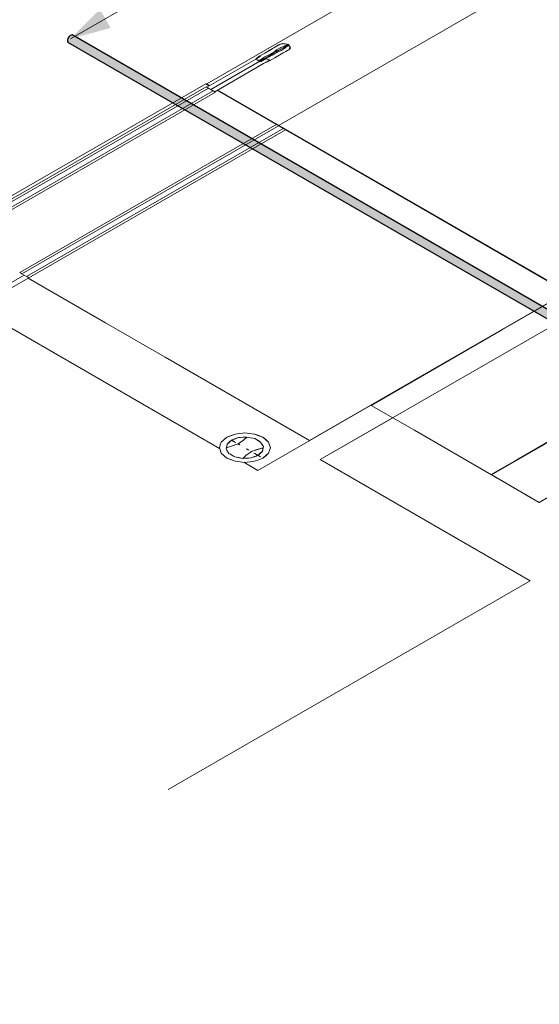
# Model space of a CAD drawing. Header units: millimetres. Extents: x 2 to 902, y -447 to 199.
# Tile 3 of 256: x 15.4 to 22.88, y 39.4 to 53.58. Entities that reach past the tile are written whole.
import ezdxf

# ---------------------------------------------------------------- set-up
doc = ezdxf.new("R2010")
doc.units = ezdxf.units.MM
doc.header["$MEASUREMENT"] = 0
for name, color, linetype, lineweight in [('AL-Condutos', 3, 'Continuous', 25), ('Cotas', 1, 'Continuous', 0), ('IFC-Corrimão-Contorno', 36, 'Continuous', 5), ('IFC-Elemento terminal-Contorno', 253, 'Continuous', 5), ('IFC-Laje-Contorno', 134, 'Continuous', 5), ('IFC-Parede padrão-Contorno', 44, 'Continuous', 5), ('IFC-Pilar-Contorno', 83, 'Continuous', 5)]:
    doc.layers.add(name, color=color, linetype=linetype, lineweight=lineweight)

msp = doc.modelspace()

# ---------------------------------------------------------------- hatches: boundary and pattern name
at = {"layer": 'AL-Condutos', "linetype": 'Continuous'}
for points in [[(16.102, 53.328), (30.36, 45.113), (16.102, 53.328), (16.09, 53.306), (30.534, 44.982), (16.09, 53.306), (30.623, 44.915), (30.538, 44.979), (30.623, 44.915), (30.626, 44.913), (30.63, 44.911), (30.633, 44.909), (30.63, 44.914), (30.629, 44.915), (30.628, 44.918), (30.627, 44.917), (30.628, 44.918), (30.626, 44.925), (30.626, 44.918), (30.626, 44.919), (30.615, 44.935), (30.626, 44.919), (30.626, 44.918), (30.626, 44.925), (30.626, 44.928), (30.626, 44.925), (30.626, 44.928), (30.626, 44.929), (30.626, 44.929), (30.614, 44.936), (30.626, 44.929), (30.611, 44.94), (30.61, 44.94), (30.519, 44.993), (30.61, 44.94), (30.611, 44.94), (30.61, 44.941), (30.518, 44.994), (30.518, 44.994), (30.518, 44.994), (30.61, 44.941), (30.61, 44.941), (30.61, 44.941), (30.517, 44.995), (30.61, 44.941), (30.61, 44.941), (30.611, 44.94), (30.625, 44.932), (30.626, 44.931), (30.626, 44.937), (30.623, 44.939), (30.603, 44.951), (30.483, 45.02), (30.455, 45.041), (30.483, 45.02), (30.603, 44.951), (30.623, 44.939), (30.626, 44.937), (30.626, 44.942), (30.622, 44.945), (30.597, 44.959), (30.622, 44.945), (30.626, 44.942), (30.626, 44.959), (30.617, 44.964), (30.576, 44.988), (30.617, 44.964), (30.626, 44.959), (30.626, 44.96), (30.617, 44.965), (30.576, 44.989), (30.358, 45.114), (30.626, 44.96), (30.355, 45.116), (16.118, 53.346)], [(16.118, 53.346), (30.225, 45.214), (30.511, 45.05), (30.547, 45.029), (30.511, 45.05), (30.547, 45.029), (30.511, 45.05), (30.225, 45.215), (30.511, 45.05), (30.222, 45.217), (16.136, 53.356)], [(16.118, 53.346), (30.298, 45.159), (16.118, 53.346), (30.355, 45.116), (30.576, 44.989), (30.617, 44.965), (30.626, 44.96), (30.626, 44.961), (30.626, 44.963), (30.624, 44.965), (30.623, 44.965), (30.621, 44.967), (30.617, 44.97), (30.616, 44.97), (30.603, 44.98), (30.616, 44.97), (30.617, 44.97), (30.621, 44.967), (30.623, 44.965), (30.624, 44.965), (30.622, 44.967), (30.616, 44.976), (30.615, 44.977), (30.585, 44.994), (30.613, 44.978), (30.615, 44.977), (30.615, 44.977), (30.614, 44.978), (30.613, 44.98), (30.614, 44.978), (30.615, 44.977), (30.615, 44.977), (30.615, 44.976), (30.615, 44.977), (30.615, 44.976), (30.615, 44.977), (30.613, 44.985), (30.613, 44.985), (30.607, 44.988), (30.603, 44.994), (30.575, 45.001), (30.563, 45.006), (30.575, 45.001), (30.603, 44.994), (30.572, 45.004), (30.571, 45.005), (30.557, 45.015), (30.521, 45.042), (30.557, 45.015), (30.571, 45.005), (30.572, 45.004), (30.603, 44.994), (30.607, 44.988), (30.613, 44.985), (30.613, 44.985), (30.613, 44.989), (30.613, 44.991), (30.612, 44.991), (30.611, 44.991), (30.6, 44.998), (30.547, 45.028), (30.513, 45.048), (30.547, 45.028), (30.6, 44.998), (30.6, 44.998), (30.6, 44.998), (30.611, 44.991), (30.612, 44.991), (30.612, 44.991), (30.611, 44.992), (30.6, 44.998), (30.547, 45.029), (30.6, 44.998), (30.613, 44.991), (30.6, 44.998), (30.547, 45.029), (30.511, 45.049), (30.512, 45.049), (30.511, 45.049), (30.227, 45.213), (30.511, 45.049), (30.547, 45.029), (30.511, 45.05), (30.225, 45.214)], [(30.608, 45.008), (16.153, 53.357), (16.136, 53.356), (30.608, 45.008), (30.613, 45.005), (30.613, 45.005)], [(16.136, 53.356), (30.6, 44.998), (30.61, 44.992), (30.611, 44.992), (30.611, 44.994), (30.597, 45.002), (30.611, 44.994), (30.611, 44.992), (30.612, 44.992), (30.612, 44.991), (30.613, 44.991), (30.613, 44.992), (30.613, 44.999), (30.612, 44.993), (30.613, 44.999), (30.611, 44.995), (30.611, 44.994), (30.611, 44.995), (30.613, 44.999), (30.613, 45.002), (30.612, 44.999), (30.613, 45.002), (30.613, 45.005), (30.613, 45.005), (30.608, 45.008), (16.136, 53.356), (30.61, 45), (30.609, 45.001), (30.59, 45.012)], [(30.606, 45.013), (16.153, 53.357), (30.613, 45.005), (30.614, 45.007), (30.614, 45.008)], [(30.661, 44.876), (30.667, 44.873), (30.657, 44.882), (30.653, 44.888), (30.653, 44.888), (30.648, 44.89), (30.653, 44.888), (30.648, 44.891), (16.09, 53.306), (16.084, 53.283), (30.605, 44.899), (30.632, 44.884), (30.668, 44.863), (30.671, 44.861), (30.685, 44.853), (30.691, 44.849), (30.687, 44.853), (30.683, 44.857), (30.679, 44.861), (30.67, 44.862), (30.67, 44.863), (30.67, 44.862), (30.679, 44.861), (30.683, 44.857), (30.687, 44.853), (30.681, 44.861), (30.678, 44.862), (30.667, 44.867), (30.664, 44.872), (30.667, 44.867), (30.678, 44.862), (30.681, 44.861), (30.687, 44.853), (30.691, 44.849), (55.071, 30.774), (30.706, 44.854), (30.707, 44.854), (55.071, 30.774), (30.731, 44.843), (30.731, 44.843), (30.711, 44.854), (30.71, 44.855), (30.704, 44.857), (30.703, 44.857), (30.702, 44.857), (30.696, 44.858), (30.678, 44.866), (30.67, 44.869), (30.678, 44.866), (30.678, 44.866), (30.676, 44.867), (30.676, 44.867), (30.67, 44.87), (30.664, 44.872), (30.663, 44.872), (30.663, 44.873), (30.662, 44.875), (30.663, 44.873), (30.663, 44.872), (30.664, 44.872), (30.67, 44.87), (30.669, 44.87), (30.67, 44.87), (30.676, 44.867), (30.667, 44.873)], [(16.086, 53.263), (55.073, 30.754), (16.084, 53.283)], [(16.084, 53.283), (55.015, 30.787), (55.02, 30.803)], [(16.095, 53.25), (55.082, 30.741), (16.086, 53.263)], [(16.086, 53.263), (55.013, 30.781), (55.015, 30.787)], [(16.09, 53.306), (30.605, 44.915), (30.639, 44.896), (30.645, 44.893), (30.643, 44.895), (30.642, 44.895), (30.606, 44.915), (30.642, 44.895), (30.643, 44.895), (30.642, 44.895), (30.643, 44.895), (30.645, 44.893), (30.639, 44.896), (30.605, 44.915), (30.639, 44.896), (30.645, 44.893), (30.648, 44.891), (30.648, 44.891), (30.648, 44.891), (30.648, 44.891), (30.652, 44.888), (30.653, 44.888), (30.653, 44.888), (30.652, 44.888), (30.651, 44.89), (30.652, 44.888), (30.653, 44.888), (30.652, 44.89), (30.651, 44.89), (30.652, 44.89), (30.651, 44.891), (30.649, 44.893), (30.649, 44.894), (30.651, 44.891), (30.647, 44.892), (30.651, 44.891), (30.649, 44.894), (30.649, 44.893), (30.649, 44.895), (30.648, 44.894), (30.649, 44.895), (30.647, 44.897), (30.647, 44.897), (30.647, 44.897), (30.647, 44.897), (30.647, 44.897), (30.646, 44.897), (30.647, 44.897), (30.645, 44.898), (30.646, 44.898), (30.647, 44.894), (30.647, 44.894), (30.647, 44.893), (30.647, 44.894), (30.647, 44.894), (30.647, 44.894), (30.647, 44.894), (30.646, 44.898), (30.645, 44.898), (30.646, 44.898), (30.645, 44.898), (30.645, 44.899), (30.645, 44.898), (30.644, 44.898), (30.645, 44.895), (30.644, 44.898), (30.645, 44.895), (30.645, 44.894), (30.644, 44.895), (30.643, 44.895), (30.644, 44.895), (30.642, 44.896), (30.614, 44.911), (30.642, 44.896), (30.644, 44.895), (30.645, 44.894), (30.645, 44.895), (30.645, 44.894), (30.645, 44.895), (30.645, 44.894), (30.645, 44.895), (30.644, 44.898), (30.643, 44.899), (30.643, 44.899), (30.643, 44.899), (30.644, 44.898), (30.645, 44.898), (30.645, 44.899), (30.644, 44.899), (30.643, 44.9), (30.636, 44.905), (30.639, 44.9), (30.636, 44.905), (30.634, 44.908), (30.628, 44.911), (30.638, 44.901), (30.637, 44.901), (30.622, 44.908), (30.637, 44.901), (30.638, 44.901), (30.628, 44.911), (30.634, 44.908), (30.634, 44.908), (30.634, 44.908), (30.628, 44.911), (30.634, 44.908), (30.633, 44.909), (30.628, 44.911), (30.625, 44.913), (30.628, 44.911), (30.627, 44.912), (30.628, 44.911), (30.633, 44.909), (30.623, 44.915), (30.622, 44.915)]]:
    msp.add_hatch(color=91, dxfattribs=at).paths.add_polyline_path(points)
at = {"layer": 'Cotas', "linetype": 'Continuous'}
msp.add_hatch(color=1, dxfattribs=at).paths.add_polyline_path([(16.127, 53.302), (16.707, 53.458), (16.552, 53.727)])

# ---------------------------------------------------------------- linework, layer by layer
at = {"layer": 'AL-Condutos'}
for p, q in [((16.102, 53.328), (16.09, 53.306)), ((16.118, 53.346), (16.102, 53.328)), ((16.136, 53.356), (16.118, 53.346)), ((16.153, 53.357), (16.136, 53.356)), ((30.606, 45.013), (16.153, 53.357)), ((16.09, 53.306), (16.084, 53.283)), ((16.084, 53.283), (16.086, 53.263)), ((16.086, 53.263), (16.095, 53.25)), ((16.095, 53.25), (55.082, 30.741))]:
    msp.add_line(p, q, dxfattribs=at)
at = {"layer": 'Cotas'}
msp.add_lwpolyline([(16.127, 53.302), (17.246, 53.948), (11.292, 53.926)], dxfattribs=at)
at = {"layer": 'IFC-Corrimão-Contorno', "color": 7, "lineweight": 5}
for p, q in [((19.055, 53.172), (19.01, 53.146)), ((19.093, 53.194), (19.055, 53.172)), ((19.093, 53.194), (19.119, 53.209)), ((19.093, 53.144), (19.145, 53.173)), ((19.11, 53.204), (19.097, 53.196)), ((19.11, 53.204), (19.137, 53.219)), ((19.119, 53.209), (19.138, 53.219)), ((19.137, 53.219), (19.165, 53.228)), ((19.138, 53.219), (19.16, 53.226)), ((19.145, 53.173), (19.215, 53.203)), ((19.153, 53.153), (19.182, 53.169)), ((19.16, 53.226), (19.178, 53.233)), ((19.165, 53.228), (19.178, 53.233)), ((19.215, 53.169), (19.168, 53.138)), ((19.178, 53.233), (19.181, 53.23)), ((19.178, 53.233), (19.201, 53.23)), ((19.181, 53.23), (19.19, 53.226)), ((19.182, 53.169), (19.211, 53.186)), ((19.182, 53.169), (19.182, 53.169)), ((19.201, 53.23), (19.218, 53.229)), ((19.211, 53.186), (19.226, 53.194)), ((19.215, 53.203), (19.241, 53.217)), ((19.248, 53.194), (19.215, 53.169)), ((19.218, 53.229), (19.238, 53.227)), ((19.246, 53.223), (19.226, 53.194)), ((19.238, 53.227), (19.241, 53.217)), ((19.238, 53.227), (19.246, 53.223)), ((19.24, 53.203), (19.269, 53.219)), ((19.24, 53.203), (19.275, 53.206)), ((19.246, 53.223), (19.241, 53.217)), ((19.244, 53.224), (19.253, 53.222)), ((19.246, 53.223), (19.246, 53.223)), ((19.246, 53.223), (19.269, 53.219)), ((19.248, 53.194), (19.276, 53.202)), ((19.269, 53.219), (19.273, 53.21)), ((19.273, 53.21), (19.275, 53.206)), ((19.273, 53.21), (19.279, 53.198)), ((19.275, 53.206), (19.276, 53.202)), ((19.275, 53.206), (19.279, 53.197)), ((19.276, 53.202), (19.283, 53.189)), ((19.279, 53.198), (19.288, 53.189)), ((19.281, 53.174), (19.288, 53.168)), ((19.283, 53.189), (19.287, 53.18)), ((19.288, 53.189), (19.287, 53.18)), ((19.287, 53.18), (19.293, 53.167)), ((19.288, 53.168), (19.293, 53.167)), ((18.857, 53.058), (18.794, 53.011)), ((18.862, 53.053), (18.794, 53.011)), ((18.845, 53.05), (18.794, 53.011)), ((18.925, 53.04), (18.84, 52.984)), ((18.925, 53.097), (18.845, 53.05)), ((18.912, 53.014), (18.973, 53.049)), ((18.925, 53.097), (19.01, 53.146)), ((18.925, 53.04), (19.006, 53.082)), ((18.958, 53.116), (18.947, 53.11)), ((18.956, 53.025), (19.032, 53.065)), ((18.958, 53.116), (19.015, 53.149)), ((18.973, 53.049), (19.035, 53.084)), ((18.992, 52.983), (19.068, 53.027)), ((19.069, 53.118), (19.006, 53.082)), ((19.015, 53.149), (19.035, 53.161)), ((19.114, 53.115), (19.032, 53.065)), ((19.035, 53.084), (19.114, 53.115)), ((19.142, 53.07), (19.068, 53.027)), ((19.069, 53.118), (19.139, 53.145)), ((19.093, 53.144), (19.069, 53.118)), ((19.069, 53.118), (19.096, 53.12)), ((19.083, 53.036), (19.09, 53.04)), ((19.143, 53.071), (19.09, 53.04)), ((19.096, 53.12), (19.114, 53.115)), ((19.125, 53.136), (19.114, 53.115)), ((19.114, 53.115), (19.164, 53.135)), ((19.125, 53.136), (19.139, 53.145)), ((19.139, 53.145), (19.153, 53.153)), ((19.142, 53.07), (19.19, 53.098)), ((19.167, 53.084), (19.143, 53.071)), ((19.168, 53.138), (19.164, 53.135)), ((19.19, 53.098), (19.225, 53.118)), ((19.25, 53.133), (19.225, 53.118)), ((19.227, 53.119), (19.232, 53.122)), ((19.257, 53.136), (19.232, 53.122)), ((19.269, 53.144), (19.25, 53.133)), ((19.257, 53.137), (19.257, 53.136)), ((19.257, 53.137), (19.257, 53.136)), ((19.281, 53.156), (19.269, 53.144)), ((19.278, 53.152), (19.273, 53.149)), ((19.293, 53.167), (19.278, 53.152)), ((19.293, 53.167), (19.281, 53.156)), ((18.09, 52.604), (18.794, 53.011)), ((18.147, 52.571), (18.851, 52.978)), ((18.204, 52.538), (18.908, 52.945)), ((18.808, 53.003), (18.836, 52.986)), ((18.822, 52.994), (18.836, 52.986)), ((18.836, 52.986), (18.851, 52.978)), ((18.84, 52.984), (18.912, 53.014)), ((18.84, 52.984), (18.851, 52.978)), ((18.851, 52.978), (18.912, 53.014)), ((18.861, 52.972), (18.956, 53.025)), ((18.912, 53.014), (18.861, 52.972)), ((18.908, 52.945), (18.994, 52.994)), ((18.908, 52.945), (18.989, 52.985)), ((18.908, 52.945), (18.992, 52.983)), ((18.956, 52.998), (18.994, 53.009)), ((18.989, 52.985), (19.036, 53.01)), ((19.036, 53.01), (18.992, 52.983)), ((14.378, 50.472), (18.081, 52.61)), ((18.081, 52.61), (18.089, 52.605)), ((18.089, 52.605), (18.097, 52.6)), ((18.09, 52.604), (18.104, 52.596)), ((14.411, 50.453), (18.114, 52.591)), ((14.477, 50.415), (18.18, 52.552)), ((14.51, 50.395), (18.213, 52.533)), ((18.097, 52.6), (18.105, 52.595)), ((18.104, 52.596), (18.118, 52.588)), ((18.105, 52.595), (18.114, 52.591)), ((18.114, 52.591), (18.13, 52.581)), ((18.118, 52.588), (18.132, 52.58)), ((18.13, 52.581), (18.147, 52.571)), ((18.147, 52.571), (18.163, 52.562)), ((18.161, 52.563), (18.175, 52.555)), ((18.163, 52.562), (18.18, 52.552)), ((18.175, 52.555), (18.19, 52.547)), ((18.18, 52.552), (18.188, 52.548)), ((18.188, 52.548), (18.196, 52.543)), ((18.19, 52.547), (18.204, 52.538)), ((18.196, 52.543), (18.204, 52.538)), ((18.204, 52.538), (18.213, 52.533)), ((15.397, 49.937), (19.1, 52.075)), ((15.43, 49.918), (19.133, 52.056)), ((19.1, 52.075), (19.133, 52.056)), ((19.133, 52.056), (19.199, 52.017)), ((15.496, 49.88), (19.199, 52.017)), ((15.529, 49.86), (19.232, 51.998)), ((19.199, 52.017), (19.232, 51.998)), ((15.397, 49.937), (15.412, 49.928)), ((15.397, 49.937), (15.43, 49.918)), ((15.412, 49.928), (15.425, 49.921)), ((15.43, 49.918), (15.496, 49.88)), ((14.776, 49.502), (15.463, 49.899)), ((14.842, 49.464), (15.529, 49.86)), ((15.501, 49.877), (15.529, 49.86))]:
    msp.add_line(p, q, dxfattribs=at)
at = {"layer": 'IFC-Elemento terminal-Contorno', "lineweight": 5}
for p, q in [((18.338, 47.53), (18.298, 47.496)), ((18.327, 47.52), (18.298, 47.496)), ((18.327, 47.52), (18.298, 47.496)), ((18.378, 47.564), (18.327, 47.52)), ((18.338, 47.53), (18.327, 47.52)), ((18.378, 47.564), (18.338, 47.53)), ((18.378, 47.564), (18.338, 47.53)), ((18.378, 47.564), (18.497, 47.61)), ((18.378, 47.564), (18.437, 47.587)), ((18.378, 47.564), (18.379, 47.565)), ((18.378, 47.564), (18.379, 47.565)), ((18.379, 47.565), (18.498, 47.611)), ((18.379, 47.565), (18.455, 47.594)), ((18.379, 47.565), (18.455, 47.594)), ((18.446, 47.524), (18.382, 47.465)), ((18.435, 47.514), (18.382, 47.465)), ((18.432, 47.51), (18.382, 47.465)), ((18.425, 47.504), (18.382, 47.465)), ((18.417, 47.497), (18.382, 47.465)), ((18.446, 47.524), (18.393, 47.475)), ((18.417, 47.497), (18.404, 47.485)), ((18.446, 47.524), (18.411, 47.491)), ((18.446, 47.524), (18.411, 47.491)), ((18.446, 47.524), (18.417, 47.497)), ((18.432, 47.51), (18.417, 47.497)), ((18.446, 47.524), (18.425, 47.504)), ((18.446, 47.524), (18.432, 47.51)), ((18.435, 47.514), (18.432, 47.51)), ((18.446, 47.524), (18.435, 47.514)), ((18.446, 47.524), (18.435, 47.514)), ((18.437, 47.587), (18.497, 47.61)), ((18.446, 47.524), (18.547, 47.56)), ((18.446, 47.524), (18.502, 47.544)), ((18.446, 47.524), (18.497, 47.542)), ((18.446, 47.524), (18.497, 47.542)), ((18.446, 47.524), (18.491, 47.54)), ((18.446, 47.524), (18.471, 47.533)), ((18.446, 47.524), (18.457, 47.528)), ((18.446, 47.524), (18.457, 47.528)), ((18.446, 47.524), (18.481, 47.503)), ((18.446, 47.524), (18.469, 47.51)), ((18.446, 47.524), (18.464, 47.513)), ((18.446, 47.524), (18.458, 47.517)), ((18.452, 47.52), (18.458, 47.517)), ((18.452, 47.52), (18.458, 47.517)), ((18.455, 47.594), (18.498, 47.611)), ((18.455, 47.594), (18.498, 47.611)), ((18.457, 47.528), (18.547, 47.56)), ((18.457, 47.528), (18.469, 47.532)), ((18.458, 47.517), (18.505, 47.489)), ((18.458, 47.517), (18.481, 47.503)), ((18.458, 47.517), (18.469, 47.51)), ((18.464, 47.513), (18.505, 47.489)), ((18.469, 47.532), (18.547, 47.56)), ((18.469, 47.532), (18.491, 47.54)), ((18.469, 47.532), (18.471, 47.533)), ((18.469, 47.51), (18.505, 47.489)), ((18.469, 47.51), (18.481, 47.503)), ((18.471, 47.533), (18.547, 47.56)), ((18.471, 47.533), (18.491, 47.54)), ((18.481, 47.503), (18.493, 47.496)), ((18.491, 47.54), (18.547, 47.56)), ((18.491, 47.54), (18.519, 47.55)), ((18.491, 47.54), (18.497, 47.542)), ((18.496, 47.61), (18.637, 47.626)), ((18.497, 47.61), (18.567, 47.618)), ((18.497, 47.61), (18.567, 47.618)), ((18.497, 47.542), (18.519, 47.55)), ((18.497, 47.542), (18.519, 47.55)), ((18.497, 47.542), (18.502, 47.544)), ((18.497, 47.542), (18.502, 47.544)), ((18.498, 47.611), (18.568, 47.619)), ((18.498, 47.611), (18.568, 47.619)), ((18.502, 47.544), (18.547, 47.56)), ((18.502, 47.544), (18.547, 47.56)), ((18.519, 47.55), (18.547, 47.56)), ((18.519, 47.55), (18.522, 47.551)), ((18.522, 47.551), (18.547, 47.56)), ((18.619, 47.523), (18.54, 47.468)), ((18.619, 47.523), (18.54, 47.468)), ((18.547, 47.56), (18.607, 47.564)), ((18.547, 47.56), (18.607, 47.564)), ((18.547, 47.56), (18.577, 47.562)), ((18.547, 47.56), (18.577, 47.562)), ((18.567, 47.618), (18.637, 47.626)), ((18.567, 47.618), (18.637, 47.626)), ((18.568, 47.619), (18.638, 47.627)), ((18.568, 47.619), (18.638, 47.627)), ((18.577, 47.562), (18.666, 47.568)), ((18.577, 47.562), (18.607, 47.564)), ((18.577, 47.562), (18.607, 47.564)), ((18.607, 47.564), (18.666, 47.568)), ((18.607, 47.564), (18.666, 47.568)), ((18.607, 47.564), (18.637, 47.566)), ((18.607, 47.564), (18.637, 47.566)), ((18.666, 47.568), (18.619, 47.523)), ((18.666, 47.568), (18.619, 47.523)), ((18.637, 47.626), (18.778, 47.61)), ((18.637, 47.626), (18.707, 47.618)), ((18.637, 47.626), (18.707, 47.618)), ((18.637, 47.566), (18.666, 47.568)), ((18.637, 47.566), (18.666, 47.568)), ((18.638, 47.627), (18.709, 47.619)), ((18.666, 47.568), (18.779, 47.545)), ((18.666, 47.568), (18.723, 47.557)), ((18.666, 47.568), (18.695, 47.562)), ((18.666, 47.568), (18.723, 47.557)), ((18.695, 47.562), (18.779, 47.545)), ((18.695, 47.562), (18.723, 47.557)), ((18.695, 47.562), (18.723, 47.557)), ((18.707, 47.618), (18.778, 47.61)), ((18.707, 47.618), (18.778, 47.61)), ((18.709, 47.619), (18.779, 47.611)), ((18.723, 47.557), (18.779, 47.545)), ((18.723, 47.557), (18.751, 47.551)), ((18.723, 47.557), (18.751, 47.551)), ((18.723, 47.557), (18.779, 47.545)), ((18.751, 47.551), (18.779, 47.545)), ((18.751, 47.551), (18.779, 47.545)), ((18.778, 47.61), (18.897, 47.564)), ((18.778, 47.61), (18.837, 47.587)), ((18.778, 47.61), (18.837, 47.587)), ((18.779, 47.611), (18.838, 47.588)), ((18.779, 47.545), (18.864, 47.496)), ((18.779, 47.545), (18.822, 47.521)), ((18.822, 47.521), (18.864, 47.496)), ((18.837, 47.587), (18.897, 47.564)), ((18.837, 47.587), (18.897, 47.564)), ((18.838, 47.588), (18.898, 47.565)), ((18.897, 47.564), (18.977, 47.495)), ((18.897, 47.564), (18.937, 47.53)), ((18.897, 47.564), (18.937, 47.53)), ((18.898, 47.565), (18.938, 47.53)), ((18.898, 47.565), (18.938, 47.53)), ((18.937, 47.53), (18.977, 47.495)), ((18.937, 47.53), (18.977, 47.495)), ((18.938, 47.53), (18.978, 47.496)), ((18.938, 47.53), (18.978, 47.496)), ((18.284, 47.455), (18.271, 47.414)), ((18.284, 47.455), (18.271, 47.414)), ((18.271, 47.414), (18.299, 47.333)), ((18.271, 47.414), (18.285, 47.374)), ((18.298, 47.496), (18.284, 47.455)), ((18.298, 47.496), (18.284, 47.455)), ((18.285, 47.374), (18.299, 47.333)), ((18.382, 47.465), (18.369, 47.396)), ((18.376, 47.431), (18.369, 47.396)), ((18.372, 47.413), (18.369, 47.396)), ((18.372, 47.413), (18.369, 47.396)), ((18.369, 47.396), (18.389, 47.364)), ((18.369, 47.396), (18.409, 47.331)), ((18.369, 47.396), (18.399, 47.347)), ((18.369, 47.396), (18.389, 47.364)), ((18.369, 47.396), (18.379, 47.38)), ((18.372, 47.413), (18.54, 47.468)), ((18.372, 47.413), (18.54, 47.468)), ((18.382, 47.465), (18.372, 47.413)), ((18.372, 47.413), (18.443, 47.436)), ((18.372, 47.413), (18.443, 47.436)), ((18.376, 47.431), (18.372, 47.413)), ((18.376, 47.431), (18.372, 47.413)), ((18.382, 47.465), (18.376, 47.431)), ((18.382, 47.465), (18.376, 47.431)), ((18.379, 47.448), (18.376, 47.431)), ((18.379, 47.448), (18.376, 47.431)), ((18.382, 47.465), (18.379, 47.448)), ((18.382, 47.465), (18.379, 47.448)), ((18.379, 47.38), (18.389, 47.364)), ((18.411, 47.491), (18.382, 47.465)), ((18.404, 47.485), (18.382, 47.465)), ((18.393, 47.475), (18.382, 47.465)), ((18.393, 47.475), (18.382, 47.465)), ((18.389, 47.364), (18.409, 47.331)), ((18.389, 47.364), (18.399, 47.347)), ((18.4, 47.481), (18.393, 47.475)), ((18.404, 47.485), (18.4, 47.481)), ((18.411, 47.491), (18.404, 47.485)), ((18.443, 47.436), (18.54, 47.468)), ((18.443, 47.436), (18.54, 47.468)), ((18.493, 47.496), (18.505, 47.489)), ((18.54, 47.468), (18.563, 47.454)), ((18.54, 47.468), (18.552, 47.461)), ((18.552, 47.461), (18.563, 47.454)), ((18.731, 47.358), (18.653, 47.304)), ((18.731, 47.358), (18.653, 47.304)), ((18.659, 47.399), (18.671, 47.392)), ((18.659, 47.399), (18.683, 47.385)), ((18.671, 47.392), (18.695, 47.378)), ((18.731, 47.358), (18.901, 47.414)), ((18.731, 47.358), (18.901, 47.414)), ((18.731, 47.358), (18.829, 47.391)), ((18.731, 47.358), (18.829, 47.391)), ((18.891, 47.362), (18.827, 47.304)), ((18.829, 47.391), (18.901, 47.414)), ((18.829, 47.391), (18.901, 47.414)), ((18.891, 47.362), (18.837, 47.313)), ((18.891, 47.362), (18.841, 47.317)), ((18.891, 47.362), (18.848, 47.323)), ((18.891, 47.362), (18.848, 47.323)), ((18.891, 47.362), (18.855, 47.33)), ((18.891, 47.362), (18.858, 47.332)), ((18.891, 47.362), (18.862, 47.336)), ((18.864, 47.496), (18.884, 47.463)), ((18.864, 47.496), (18.904, 47.431)), ((18.864, 47.496), (18.874, 47.48)), ((18.864, 47.496), (18.874, 47.48)), ((18.864, 47.496), (18.884, 47.463)), ((18.891, 47.362), (18.869, 47.342)), ((18.891, 47.362), (18.869, 47.342)), ((18.874, 47.48), (18.904, 47.431)), ((18.874, 47.48), (18.884, 47.463)), ((18.891, 47.362), (18.88, 47.352)), ((18.891, 47.362), (18.88, 47.352)), ((18.884, 47.463), (18.894, 47.447)), ((18.884, 47.463), (18.904, 47.431)), ((18.904, 47.431), (18.891, 47.362)), ((18.901, 47.414), (18.891, 47.362)), ((18.897, 47.396), (18.891, 47.362)), ((18.894, 47.379), (18.891, 47.362)), ((18.894, 47.379), (18.891, 47.362)), ((18.894, 47.447), (18.904, 47.431)), ((18.897, 47.396), (18.894, 47.379)), ((18.897, 47.396), (18.894, 47.379)), ((18.904, 47.431), (18.897, 47.396)), ((18.904, 47.431), (18.897, 47.396)), ((18.901, 47.414), (18.897, 47.396)), ((18.901, 47.414), (18.897, 47.396)), ((18.904, 47.431), (18.901, 47.414)), ((18.904, 47.431), (18.901, 47.414)), ((18.977, 47.495), (19.005, 47.414)), ((18.977, 47.495), (18.991, 47.455)), ((18.977, 47.495), (18.991, 47.455)), ((19.005, 47.414), (18.977, 47.333)), ((18.991, 47.373), (18.977, 47.333)), ((18.991, 47.373), (18.977, 47.333)), ((18.978, 47.496), (18.992, 47.455)), ((18.978, 47.496), (18.992, 47.455)), ((18.992, 47.374), (18.978, 47.334)), ((18.991, 47.455), (19.005, 47.414)), ((18.991, 47.455), (19.005, 47.414)), ((19.005, 47.414), (18.991, 47.373)), ((19.005, 47.414), (18.991, 47.373)), ((18.992, 47.455), (19.006, 47.415)), ((18.992, 47.455), (19.006, 47.415)), ((19.006, 47.415), (18.992, 47.374)), ((18.299, 47.333), (18.378, 47.265)), ((18.299, 47.333), (18.338, 47.299)), ((18.338, 47.299), (18.378, 47.265)), ((18.378, 47.265), (18.497, 47.219)), ((18.378, 47.265), (18.438, 47.242)), ((18.399, 47.347), (18.409, 47.331)), ((18.399, 47.347), (18.409, 47.331)), ((18.409, 47.331), (18.493, 47.282)), ((18.409, 47.331), (18.451, 47.307)), ((18.409, 47.331), (18.43, 47.319)), ((18.43, 47.319), (18.451, 47.307)), ((18.438, 47.242), (18.497, 47.219)), ((18.451, 47.307), (18.493, 47.282)), ((18.451, 47.307), (18.472, 47.294)), ((18.472, 47.294), (18.493, 47.282)), ((18.493, 47.282), (18.607, 47.259)), ((18.493, 47.282), (18.522, 47.276)), ((18.493, 47.282), (18.578, 47.265)), ((18.493, 47.282), (18.55, 47.271)), ((18.493, 47.282), (18.522, 47.276)), ((18.497, 47.219), (18.638, 47.202)), ((18.497, 47.219), (18.568, 47.21)), ((18.522, 47.276), (18.55, 47.271)), ((18.522, 47.276), (18.55, 47.271)), ((18.55, 47.271), (18.607, 47.259)), ((18.55, 47.271), (18.578, 47.265)), ((18.55, 47.271), (18.607, 47.259)), ((18.55, 47.271), (18.578, 47.265)), ((18.578, 47.265), (18.607, 47.259)), ((18.653, 47.304), (18.607, 47.259)), ((18.653, 47.304), (18.607, 47.259)), ((18.607, 47.259), (18.726, 47.267)), ((18.607, 47.259), (18.696, 47.265)), ((18.607, 47.259), (18.666, 47.263)), ((18.607, 47.259), (18.636, 47.261)), ((18.607, 47.259), (18.636, 47.261)), ((18.636, 47.261), (18.666, 47.263)), ((18.636, 47.261), (18.666, 47.263)), ((18.638, 47.202), (18.778, 47.218)), ((18.666, 47.263), (18.726, 47.267)), ((18.666, 47.263), (18.726, 47.267)), ((18.666, 47.263), (18.696, 47.265)), ((18.666, 47.263), (18.696, 47.265)), ((18.696, 47.265), (18.726, 47.267)), ((18.696, 47.265), (18.726, 47.267)), ((18.708, 47.21), (18.778, 47.218)), ((18.708, 47.21), (18.778, 47.218)), ((18.726, 47.267), (18.827, 47.304)), ((18.726, 47.267), (18.802, 47.294)), ((18.726, 47.267), (18.782, 47.287)), ((18.726, 47.267), (18.771, 47.283)), ((18.726, 47.267), (18.771, 47.283)), ((18.726, 47.267), (18.754, 47.277)), ((18.726, 47.267), (18.751, 47.276)), ((18.726, 47.267), (18.751, 47.276)), ((18.751, 47.276), (18.827, 47.304)), ((18.751, 47.276), (18.754, 47.277)), ((18.754, 47.277), (18.827, 47.304)), ((18.754, 47.277), (18.782, 47.287)), ((18.767, 47.337), (18.779, 47.331)), ((18.767, 47.337), (18.803, 47.317)), ((18.767, 47.337), (18.809, 47.314)), ((18.767, 47.337), (18.815, 47.31)), ((18.767, 47.337), (18.827, 47.304)), ((18.767, 47.337), (18.779, 47.331)), ((18.767, 47.337), (18.791, 47.324)), ((18.771, 47.283), (18.827, 47.304)), ((18.771, 47.283), (18.776, 47.285)), ((18.771, 47.283), (18.776, 47.285)), ((18.776, 47.285), (18.827, 47.304)), ((18.776, 47.285), (18.827, 47.304)), ((18.778, 47.218), (18.838, 47.241)), ((18.778, 47.218), (18.838, 47.241)), ((18.779, 47.331), (18.791, 47.324)), ((18.779, 47.331), (18.803, 47.317)), ((18.782, 47.287), (18.804, 47.295)), ((18.782, 47.287), (18.802, 47.294)), ((18.782, 47.287), (18.802, 47.294)), ((18.791, 47.324), (18.809, 47.314)), ((18.802, 47.294), (18.827, 47.304)), ((18.802, 47.294), (18.804, 47.295)), ((18.803, 47.317), (18.827, 47.304)), ((18.803, 47.317), (18.815, 47.31)), ((18.804, 47.295), (18.816, 47.299)), ((18.809, 47.314), (18.827, 47.304)), ((18.809, 47.314), (18.821, 47.307)), ((18.815, 47.31), (18.827, 47.304)), ((18.816, 47.299), (18.827, 47.304)), ((18.873, 47.346), (18.827, 47.304)), ((18.869, 47.342), (18.827, 47.304)), ((18.862, 47.336), (18.827, 47.304)), ((18.862, 47.336), (18.827, 47.304)), ((18.858, 47.332), (18.827, 47.304)), ((18.855, 47.33), (18.827, 47.304)), ((18.848, 47.323), (18.827, 47.304)), ((18.848, 47.323), (18.827, 47.304)), ((18.837, 47.313), (18.827, 47.304)), ((18.837, 47.313), (18.827, 47.304)), ((18.827, 47.304), (18.862, 47.284)), ((18.827, 47.304), (18.839, 47.297)), ((18.841, 47.317), (18.837, 47.313)), ((18.838, 47.241), (18.897, 47.264)), ((18.838, 47.241), (18.897, 47.264)), ((18.839, 47.297), (18.862, 47.284)), ((18.855, 47.33), (18.841, 47.317)), ((18.848, 47.323), (18.841, 47.317)), ((18.848, 47.323), (18.841, 47.317)), ((18.855, 47.33), (18.848, 47.323)), ((18.848, 47.323), (18.848, 47.323)), ((18.869, 47.342), (18.855, 47.33)), ((18.858, 47.332), (18.855, 47.33)), ((18.869, 47.342), (18.858, 47.332)), ((18.869, 47.342), (18.862, 47.336)), ((18.873, 47.346), (18.869, 47.342)), ((18.88, 47.352), (18.873, 47.346)), ((18.88, 47.352), (18.873, 47.346)), ((18.977, 47.333), (18.897, 47.264)), ((18.948, 47.308), (18.897, 47.264)), ((18.937, 47.299), (18.897, 47.264)), ((18.937, 47.299), (18.897, 47.264)), ((18.897, 47.264), (18.898, 47.265)), ((18.897, 47.264), (18.898, 47.265)), ((18.978, 47.334), (18.898, 47.265)), ((18.938, 47.299), (18.898, 47.265)), ((18.938, 47.299), (18.898, 47.265)), ((18.977, 47.333), (18.937, 47.299)), ((18.948, 47.308), (18.937, 47.299)), ((18.978, 47.334), (18.938, 47.299)), ((18.978, 47.334), (18.938, 47.299)), ((18.977, 47.333), (18.948, 47.308)), ((18.977, 47.333), (18.948, 47.308)), ((18.568, 47.21), (18.638, 47.202)), ((18.638, 47.202), (18.708, 47.21)), ((18.638, 47.202), (18.708, 47.21))]:
    msp.add_line(p, q, dxfattribs=at)
at = {"layer": 'IFC-Laje-Contorno', "color": 7, "lineweight": 5}
for p, q in [((18.089, 52.655), (23.302, 55.664)), ((19.131, 52.057), (24.341, 55.064)), ((19.723, 47.242), (31.867, 54.254)), ((13.628, 50.087), (18.076, 52.655)), ((18.076, 52.655), (18.126, 52.626)), ((18.089, 52.655), (18.133, 52.63)), ((18.24, 52.56), (23.272, 49.655)), ((18.247, 52.564), (23.285, 49.655)), ((19.222, 51.993), (20.83, 51.065)), ((19.229, 51.997), (23.283, 49.656)), ((20.83, 51.065), (22.051, 50.36)), ((22.051, 50.36), (23.272, 49.655)), ((13.804, 49.985), (18.274, 47.404)), ((15.519, 49.855), (16.634, 49.212)), ((18.825, 47.087), (23.272, 49.655)), ((21.314, 48.524), (23.272, 49.655)), ((16.634, 49.212), (17.491, 48.717)), ((17.491, 48.717), (19.569, 47.517)), ((19.569, 47.517), (21.314, 48.524)), ((19.723, 47.242), (20.767, 47.845)), ((19.723, 47.242), (22.744, 45.499)), ((19.723, 47.242), (22.744, 45.499)), ((18.621, 47.204), (18.825, 47.087)), ((17.534, 42.491), (22.744, 45.499)), ((17.534, 42.491), (22.744, 45.499))]:
    msp.add_line(p, q, dxfattribs=at)
at = {"layer": 'IFC-Parede padrão-Contorno', "color": 7, "lineweight": 5}
for p, q in [((22.346, 49.115), (23.283, 49.656)), ((20.457, 48.024), (22.346, 49.115)), ((22.189, 47.024), (24.078, 48.115)), ((20.457, 48.024), (21.079, 47.665)), ((21.079, 47.665), (22.189, 47.024))]:
    msp.add_line(p, q, dxfattribs=at)
at = {"layer": 'IFC-Pilar-Contorno', "color": 7, "lineweight": 5}
for p, q in [((22.702, 47.326), (23.221, 47.626)), ((22.181, 47.026), (22.835, 47.403)), ((22.835, 47.403), (22.966, 47.478)), ((22.181, 47.026), (22.552, 47.239)), ((22.552, 47.239), (22.702, 47.326)), ((22.181, 47.026), (22.268, 46.976)), ((22.181, 47.026), (22.527, 46.826)), ((22.268, 46.976), (22.438, 46.877)), ((22.438, 46.877), (22.874, 46.626)), ((22.527, 46.826), (22.774, 46.684)), ((22.874, 46.626), (23.393, 46.925)), ((22.774, 46.684), (22.874, 46.626)), ((22.874, 46.626), (23.005, 46.701))]:
    msp.add_line(p, q, dxfattribs=at)

doc.saveas('drawing.dxf')
